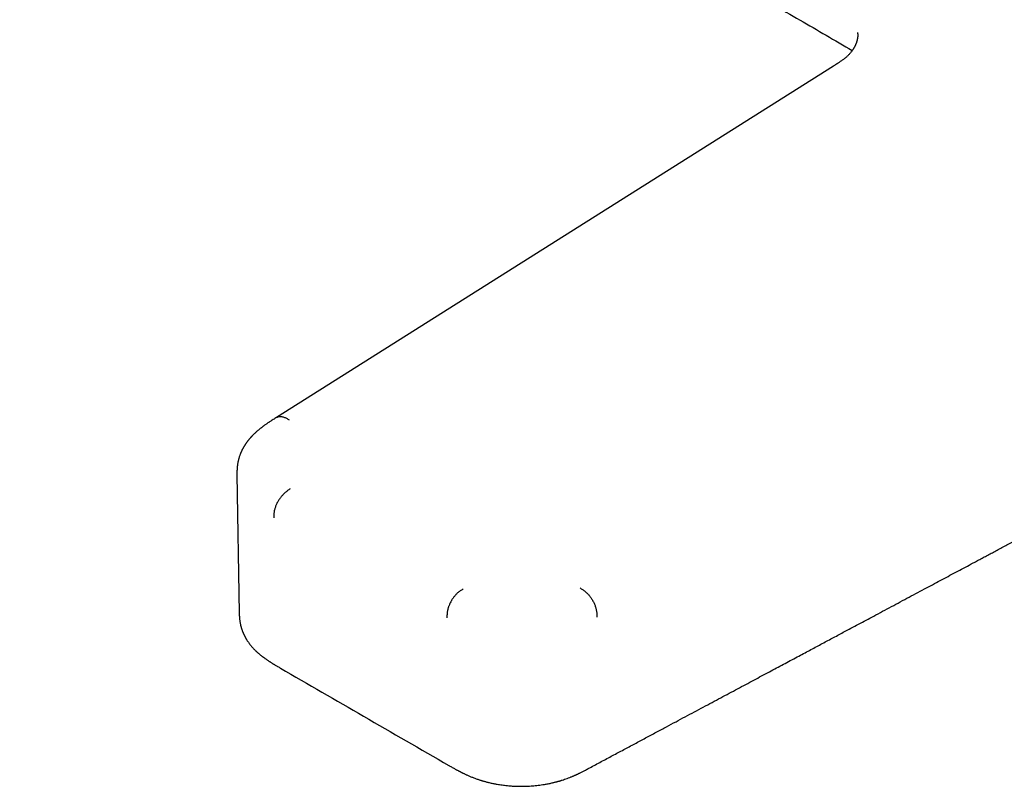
# Model space of a CAD drawing. Header units: millimetres. Extents: x 8 to 964, y 12 to 423.
# Tile 11 of 18: x 724 to 807, y 99 to 163. Entities that reach past the tile are written whole.
import ezdxf

# ---------------------------------------------------------------- set-up
doc = ezdxf.new("R2010")
doc.units = ezdxf.units.MM

msp = doc.modelspace()

# ---------------------------------------------------------------- linework, layer by layer
at = {"color": 7, "linetype": 'Continuous', "lineweight": 30}
for p, q in [((742.586, 125.079), (742.777, 113.432)), ((742.776, 113.432), (742.777, 113.427))]:
    msp.add_line(p, q, dxfattribs=at)
at = {"color": 7, "linetype": 'Continuous', "lineweight": 30, "flags": 128}
msp.add_lwpolyline([(792.778, 159.423), (770.131, 145.143), (745.899, 129.865)], dxfattribs=at)
at = {"color": 7, "linetype": 'Continuous', "lineweight": 30}
for points, knots in [([(724.304, 202.249), (724.44, 202.167), (724.915, 201.88), (726.914, 200.677), (730.3, 198.64), (734.873, 195.895), (739.448, 193.154), (744.027, 190.418), (748.608, 187.686), (753.191, 184.958), (757.778, 182.234), (762.367, 179.515), (766.958, 176.8), (771.552, 174.09), (776.149, 171.383), (780.749, 168.682), (785.351, 165.984), (789.884, 163.332), (792.886, 161.581), (794.351, 160.726)], [0, 0, 0, 0, 0.005865, 0.020446, 0.085948, 0.15145, 0.216952, 0.282455, 0.347959, 0.413463, 0.478967, 0.544472, 0.609977, 0.675483, 0.740988, 0.806494, 0.872001, 0.937507, 1, 1, 1, 1]), ([(794.794, 162.228), (794.794, 162.228), (794.794, 162.228), (794.794, 162.226), (794.795, 162.224), (794.797, 162.213), (794.799, 162.202), (794.801, 162.19), (794.805, 162.168), (794.807, 162.147), (794.809, 162.127), (794.811, 162.109), (794.812, 162.091), (794.813, 162.07), (794.814, 162.045), (794.814, 162.019), (794.814, 161.991), (794.813, 161.966), (794.812, 161.943), (794.811, 161.922), (794.809, 161.902), (794.808, 161.881), (794.805, 161.855), (794.802, 161.825), (794.798, 161.794), (794.793, 161.764), (794.788, 161.732), (794.782, 161.696), (794.773, 161.653), (794.762, 161.607), (794.75, 161.559), (794.736, 161.508), (794.721, 161.457), (794.704, 161.407), (794.688, 161.36), (794.672, 161.317), (794.655, 161.275), (794.635, 161.226), (794.615, 161.182), (794.597, 161.144), (794.584, 161.117), (794.572, 161.092), (794.56, 161.07), (794.549, 161.048), (794.537, 161.024), (794.519, 160.992), (794.496, 160.952), (794.467, 160.901), (794.431, 160.843), (794.392, 160.783), (794.364, 160.743), (794.351, 160.726)], [0, 0, 0, 0, 0.010916, 0.022543, 0.044619, 0.069809, 0.099814, 0.13258, 0.16623, 0.198521, 0.21981, 0.239437, 0.259108, 0.278411, 0.299982, 0.325561, 0.345166, 0.365228, 0.382617, 0.396915, 0.410203, 0.423234, 0.44025, 0.46033, 0.480336, 0.498267, 0.515477, 0.534884, 0.558086, 0.584038, 0.61083, 0.635725, 0.661867, 0.687495, 0.710234, 0.729376, 0.749052, 0.770702, 0.796896, 0.80997, 0.823131, 0.834724, 0.844705, 0.853235, 0.863634, 0.877227, 0.895877, 0.91841, 0.944839, 0.975182, 1, 1, 1, 1]), ([(794.351, 160.726), (794.327, 160.693), (794.278, 160.626), (794.2, 160.53), (794.121, 160.44), (794.043, 160.358), (793.969, 160.284), (793.894, 160.215), (793.819, 160.149), (793.746, 160.088), (793.674, 160.031), (793.595, 159.97), (793.504, 159.903), (793.4, 159.829), (793.292, 159.755), (793.205, 159.697), (793.142, 159.655), (793.102, 159.63), (793.064, 159.605), (793.024, 159.579), (792.976, 159.549), (792.917, 159.511), (792.849, 159.468), (792.801, 159.438), (792.777, 159.423)], [0, 0, 0, 0, 0.06469, 0.130773, 0.191706, 0.247964, 0.300313, 0.348746, 0.400785, 0.447367, 0.489846, 0.533504, 0.59153, 0.65228, 0.715689, 0.777353, 0.800113, 0.822052, 0.843174, 0.863746, 0.889185, 0.921621, 0.961049, 1, 1, 1, 1]), ([(772.266, 100.423), (772.588, 100.595), (773.229, 100.937), (774.182, 101.447), (775.122, 101.949), (776.046, 102.442), (776.955, 102.928), (777.848, 103.405), (778.702, 103.861), (779.518, 104.297), (780.297, 104.713), (781.062, 105.122), (781.815, 105.524), (782.554, 105.919), (783.281, 106.307), (783.995, 106.688), (784.696, 107.062), (785.384, 107.43), (786.059, 107.79), (786.721, 108.144), (787.358, 108.484), (787.971, 108.811), (788.559, 109.125), (789.136, 109.433), (789.702, 109.736), (790.24, 110.023), (790.751, 110.295), (791.235, 110.554), (791.713, 110.809), (792.187, 111.062), (792.659, 111.314), (793.13, 111.565), (793.871, 111.961), (794.878, 112.499), (796.229, 113.22), (797.647, 113.977), (799.131, 114.768), (800.554, 115.528), (801.917, 116.255), (803.222, 116.952), (804.214, 117.481), (804.896, 117.845), (805.274, 118.047), (805.655, 118.25), (806.042, 118.456), (806.439, 118.668), (806.846, 118.885), (807.264, 119.108), (807.712, 119.347), (808.193, 119.604), (808.707, 119.878), (809.235, 120.16), (809.776, 120.448), (810.329, 120.743), (810.897, 121.046), (811.497, 121.366), (812.132, 121.705), (812.801, 122.062), (813.487, 122.428), (814.189, 122.802), (814.884, 123.173), (815.572, 123.54), (816.251, 123.902), (816.944, 124.271), (817.65, 124.648), (818.37, 125.032), (819.102, 125.422), (819.874, 125.833), (820.685, 126.266), (821.536, 126.72), (822.404, 127.183), (823.288, 127.654), (824.187, 128.133), (825.103, 128.622), (826.035, 129.118), (826.983, 129.624), (827.947, 130.137), (828.92, 130.656), (829.904, 131.181), (830.897, 131.71), (831.741, 132.16), (832.253, 132.433), (832.43, 132.527)], [0, 0, 0, 0, 0.016051, 0.031914, 0.047522, 0.062876, 0.077974, 0.092818, 0.107407, 0.120556, 0.133491, 0.146212, 0.158718, 0.171011, 0.183089, 0.194953, 0.206602, 0.218037, 0.229258, 0.240265, 0.251057, 0.261036, 0.270825, 0.280423, 0.28983, 0.299047, 0.30726, 0.315316, 0.323233, 0.331111, 0.338964, 0.346792, 0.354596, 0.375929, 0.397076, 0.422008, 0.446676, 0.47108, 0.49299, 0.514682, 0.536157, 0.542443, 0.548711, 0.554991, 0.561422, 0.568022, 0.574791, 0.581728, 0.588833, 0.597159, 0.605705, 0.614471, 0.623457, 0.632663, 0.642088, 0.651734, 0.662598, 0.673728, 0.685124, 0.696786, 0.708714, 0.719789, 0.731084, 0.742598, 0.754332, 0.766287, 0.778461, 0.790855, 0.804742, 0.818895, 0.833315, 0.848, 0.862952, 0.87817, 0.893653, 0.909403, 0.925419, 0.941701, 0.957951, 0.974458, 0.991221, 1, 1, 1, 1]), ([(745.912, 129.873), (745.865, 129.845), (745.771, 129.788), (745.629, 129.701), (745.493, 129.615), (745.381, 129.543), (745.294, 129.486), (745.226, 129.44), (745.159, 129.394), (745.084, 129.343), (745, 129.284), (744.912, 129.221), (744.829, 129.16), (744.756, 129.106), (744.695, 129.059), (744.638, 129.016), (744.578, 128.969), (744.508, 128.913), (744.431, 128.849), (744.353, 128.784), (744.275, 128.717), (744.195, 128.645), (744.113, 128.571), (744.034, 128.496), (743.961, 128.424), (743.899, 128.362), (743.847, 128.308), (743.804, 128.262), (743.763, 128.218), (743.725, 128.175), (743.688, 128.134), (743.652, 128.092), (743.615, 128.048), (743.572, 127.997), (743.524, 127.937), (743.477, 127.876), (743.432, 127.816), (743.394, 127.763), (743.357, 127.711), (743.32, 127.658), (743.285, 127.605), (743.253, 127.555), (743.224, 127.51), (743.197, 127.467), (743.171, 127.422), (743.146, 127.38), (743.122, 127.338), (743.097, 127.293), (743.071, 127.245), (743.045, 127.195), (743.018, 127.142), (742.994, 127.092), (742.971, 127.043), (742.948, 126.994), (742.922, 126.936), (742.896, 126.873), (742.871, 126.812), (742.846, 126.748), (742.816, 126.664), (742.782, 126.565), (742.75, 126.461), (742.724, 126.367), (742.701, 126.278), (742.68, 126.184), (742.659, 126.082), (742.638, 125.964), (742.619, 125.834), (742.604, 125.7), (742.595, 125.592), (742.59, 125.509), (742.587, 125.447), (742.585, 125.395), (742.584, 125.349), (742.584, 125.308), (742.583, 125.262), (742.583, 125.208), (742.584, 125.146), (742.585, 125.102), (742.585, 125.079)], [0, 0, 0, 0, 0.025958, 0.053219, 0.079667, 0.10353, 0.117247, 0.130363, 0.142949, 0.156774, 0.1738, 0.192286, 0.208954, 0.223698, 0.236212, 0.246477, 0.258097, 0.273174, 0.28963, 0.306973, 0.322494, 0.339934, 0.35946, 0.376418, 0.393256, 0.409682, 0.4195, 0.430385, 0.440466, 0.44943, 0.458587, 0.467713, 0.47683, 0.487203, 0.500567, 0.515195, 0.52524, 0.537327, 0.548462, 0.557463, 0.569516, 0.580507, 0.587442, 0.596261, 0.606094, 0.613853, 0.62107, 0.6305, 0.639966, 0.648414, 0.658447, 0.670071, 0.677285, 0.686066, 0.697766, 0.709612, 0.720294, 0.731235, 0.744294, 0.765383, 0.784262, 0.799057, 0.814474, 0.830157, 0.846821, 0.865878, 0.88895, 0.910482, 0.93012, 0.939447, 0.948601, 0.957654, 0.96271, 0.968362, 0.974686, 0.981985, 0.990396, 1, 1, 1, 1]), ([(745.912, 129.872), (745.935, 129.885), (745.983, 129.911), (746.062, 129.937), (746.145, 129.954), (746.232, 129.959), (746.321, 129.954), (746.419, 129.937), (746.524, 129.907), (746.635, 129.862), (746.746, 129.808), (746.857, 129.745), (746.93, 129.701), (746.967, 129.679)], [0, 0, 0, 0, 0.083437, 0.169432, 0.25503, 0.340085, 0.424507, 0.508262, 0.607912, 0.70675, 0.804932, 0.90262, 1, 1, 1, 1]), ([(747.056, 123.874), (747.022, 123.851), (746.953, 123.805), (746.849, 123.733), (746.744, 123.653), (746.638, 123.565), (746.538, 123.472), (746.445, 123.376), (746.359, 123.28), (746.275, 123.177), (746.194, 123.068), (746.117, 122.954), (746.045, 122.837), (745.977, 122.716), (745.916, 122.594), (745.862, 122.471), (745.815, 122.348), (745.775, 122.226), (745.74, 122.098), (745.713, 121.965), (745.694, 121.83), (745.684, 121.698), (745.68, 121.57), (745.68, 121.487), (745.68, 121.445)], [0, 0, 0, 0, 0.0479958, 0.0962074, 0.1447778, 0.1938218, 0.2434346, 0.2852612, 0.3275276, 0.3702034, 0.4132242, 0.4564949, 0.4998983, 0.5433047, 0.5865844, 0.6296196, 0.6723142, 0.7146024, 0.7564525, 0.8060937, 0.8551641, 0.9037572, 0.9519878, 1, 1, 1, 1]), ([(761.628, 115.461), (761.593, 115.44), (761.523, 115.398), (761.417, 115.33), (761.31, 115.255), (761.202, 115.171), (761.101, 115.08), (761.006, 114.986), (760.919, 114.889), (760.839, 114.791), (760.765, 114.692), (760.702, 114.598), (760.66, 114.531), (760.637, 114.493), (760.63, 114.481), (760.623, 114.469), (760.616, 114.457), (760.609, 114.445), (760.58, 114.394), (760.533, 114.307), (760.476, 114.187), (760.43, 114.077), (760.393, 113.979), (760.362, 113.887), (760.337, 113.804), (760.321, 113.741), (760.312, 113.702), (760.307, 113.68), (760.303, 113.662), (760.3, 113.646), (760.291, 113.603), (760.278, 113.528), (760.264, 113.417), (760.254, 113.297), (760.25, 113.169), (760.25, 113.081), (760.249, 113.035)], [0, 0, 0, 0, 0.04632, 0.093218, 0.140834, 0.189282, 0.238663, 0.280585, 0.32322, 0.36655, 0.403449, 0.440747, 0.473849, 0.478201, 0.482556, 0.486915, 0.491276, 0.495641, 0.500008, 0.546159, 0.588234, 0.626172, 0.659974, 0.689679, 0.721137, 0.746411, 0.754815, 0.762254, 0.768733, 0.774257, 0.778829, 0.81423, 0.854092, 0.898345, 0.946961, 1, 1, 1, 1]), ([(771.445, 115.548), (771.482, 115.525), (771.556, 115.481), (771.667, 115.41), (771.779, 115.331), (771.89, 115.243), (771.995, 115.15), (772.091, 115.054), (772.18, 114.956), (772.266, 114.851), (772.349, 114.74), (772.427, 114.624), (772.5, 114.503), (772.568, 114.379), (772.629, 114.253), (772.684, 114.127), (772.731, 114), (772.771, 113.875), (772.805, 113.744), (772.833, 113.609), (772.852, 113.47), (772.863, 113.336), (772.868, 113.206), (772.868, 113.121), (772.869, 113.078)], [0, 0, 0, 0, 0.048541, 0.097241, 0.146193, 0.195479, 0.245174, 0.286944, 0.329045, 0.37146, 0.414143, 0.457021, 0.500002, 0.542982, 0.58586, 0.628542, 0.670957, 0.713058, 0.754828, 0.804522, 0.853808, 0.90276, 0.951459, 1, 1, 1, 1]), ([(742.776, 113.427), (742.777, 113.41), (742.777, 113.371), (742.779, 113.315), (742.78, 113.262), (742.782, 113.218), (742.784, 113.18), (742.787, 113.115), (742.793, 113.03), (742.803, 112.926), (742.814, 112.83), (742.827, 112.737), (742.842, 112.644), (742.859, 112.554), (742.877, 112.469), (742.895, 112.39), (742.915, 112.31), (742.937, 112.231), (742.96, 112.153), (742.985, 112.076), (743.013, 111.992), (743.045, 111.906), (743.077, 111.823), (743.107, 111.752), (743.135, 111.689), (743.162, 111.629), (743.191, 111.567), (743.22, 111.51), (743.248, 111.455), (743.274, 111.406), (743.299, 111.361), (743.321, 111.323), (743.34, 111.29), (743.359, 111.256), (743.381, 111.221), (743.411, 111.171), (743.449, 111.111), (743.496, 111.041), (743.545, 110.97), (743.596, 110.899), (743.65, 110.826), (743.707, 110.753), (743.774, 110.671), (743.851, 110.58), (743.936, 110.486), (744.03, 110.387), (744.108, 110.308), (744.173, 110.245), (744.218, 110.203), (744.262, 110.162), (744.304, 110.124), (744.345, 110.088), (744.392, 110.047), (744.447, 109.999), (744.509, 109.947), (744.574, 109.895), (744.64, 109.842), (744.7, 109.795), (744.754, 109.754), (744.805, 109.715), (744.86, 109.675), (744.914, 109.636), (744.972, 109.594), (745.037, 109.548), (745.115, 109.493), (745.203, 109.434), (745.293, 109.375), (745.378, 109.319), (745.458, 109.268), (745.527, 109.225), (745.585, 109.189), (745.632, 109.16), (745.682, 109.129), (745.742, 109.093), (745.816, 109.049), (745.905, 108.996), (746.01, 108.936), (746.124, 108.87), (746.205, 108.825), (746.244, 108.803)], [0, 0, 0, 0, 0.007344, 0.016002, 0.023173, 0.0289, 0.03393, 0.039247, 0.05639, 0.072192, 0.086897, 0.101688, 0.11715, 0.132405, 0.146408, 0.159502, 0.172907, 0.187084, 0.200548, 0.213743, 0.228315, 0.245446, 0.260088, 0.273329, 0.284463, 0.295292, 0.306676, 0.319306, 0.328171, 0.338157, 0.347266, 0.354465, 0.360407, 0.36694, 0.374101, 0.38154, 0.39666, 0.409913, 0.424345, 0.440519, 0.453861, 0.470512, 0.487004, 0.507093, 0.530384, 0.550804, 0.574835, 0.585697, 0.595708, 0.60568, 0.61532, 0.623644, 0.633021, 0.646308, 0.659457, 0.673126, 0.687602, 0.700978, 0.710558, 0.721035, 0.732669, 0.744047, 0.753817, 0.767747, 0.783091, 0.80091, 0.819546, 0.83572, 0.850935, 0.866099, 0.875267, 0.88428, 0.893286, 0.904524, 0.918744, 0.935598, 0.955299, 0.977822, 1, 1, 1, 1]), ([(746.244, 108.803), (746.243, 108.803), (746.241, 108.805), (746.238, 108.806), (746.237, 108.807)], [0, 0, 0, 0, 0.547461, 1, 1, 1, 1]), ([(746.238, 108.807), (748.571, 107.457), (753.299, 104.723), (758.027, 101.998), (760.421, 100.619)], [0, 0, 0, 0, 0.493629, 1, 1, 1, 1]), ([(760.415, 100.622), (760.444, 100.605), (760.519, 100.561), (760.636, 100.492), (760.764, 100.419), (760.882, 100.352), (760.991, 100.292), (761.089, 100.238), (761.178, 100.19), (761.256, 100.149), (761.324, 100.114), (761.381, 100.084), (761.429, 100.06), (761.468, 100.04), (761.499, 100.025), (761.525, 100.012), (761.556, 99.996), (761.601, 99.975), (761.662, 99.945), (761.739, 99.908), (761.829, 99.866), (761.927, 99.821), (762.076, 99.755), (762.273, 99.671), (762.482, 99.589), (762.651, 99.525), (762.776, 99.48), (762.893, 99.44), (762.99, 99.408), (763.066, 99.383), (763.123, 99.365), (763.169, 99.351), (763.221, 99.335), (763.289, 99.315), (763.382, 99.288), (763.495, 99.256), (763.62, 99.224), (763.75, 99.191), (763.938, 99.147), (764.18, 99.095), (764.448, 99.044), (764.683, 99.006), (764.892, 98.976), (765.108, 98.948), (765.336, 98.924), (765.551, 98.905), (765.752, 98.891), (765.937, 98.88), (766.127, 98.873), (766.323, 98.868), (766.528, 98.866), (766.742, 98.868), (766.971, 98.875), (767.204, 98.886), (767.441, 98.902), (767.681, 98.924), (767.932, 98.951), (768.192, 98.985), (768.42, 99.02), (768.613, 99.054), (768.77, 99.083), (768.923, 99.114), (769.066, 99.145), (769.195, 99.175), (769.308, 99.203), (769.406, 99.228), (769.49, 99.25), (769.559, 99.269), (769.613, 99.284), (769.654, 99.296), (769.684, 99.304), (769.711, 99.313), (769.747, 99.323), (769.798, 99.338), (769.861, 99.358), (769.982, 99.396), (770.154, 99.453), (770.371, 99.531), (770.547, 99.598), (770.683, 99.652), (770.779, 99.692), (770.873, 99.731), (770.951, 99.765), (771.012, 99.792), (771.054, 99.81), (771.089, 99.826), (771.119, 99.84), (771.147, 99.852), (771.181, 99.868), (771.225, 99.888), (771.281, 99.915), (771.349, 99.947), (771.429, 99.985), (771.52, 100.03), (771.622, 100.081), (771.735, 100.138), (771.858, 100.202), (771.992, 100.273), (772.131, 100.348), (772.224, 100.4), (772.27, 100.425)], [0, 0, 0, 0, 0.0091254, 0.0232946, 0.0363859, 0.0483954, 0.0593208, 0.0691609, 0.0779149, 0.0855825, 0.0921638, 0.0976608, 0.1022363, 0.1059904, 0.1089234, 0.111071, 0.1135177, 0.1179307, 0.1237211, 0.1308889, 0.1394344, 0.1487273, 0.1580272, 0.1799782, 0.2019899, 0.2130268, 0.224077, 0.2342009, 0.2428025, 0.2484881, 0.2532226, 0.2570016, 0.2599982, 0.2660702, 0.2737068, 0.2829082, 0.2934139, 0.3039363, 0.3143012, 0.3381091, 0.3610444, 0.3768933, 0.3925466, 0.4089586, 0.4262248, 0.4443474, 0.4577406, 0.4715685, 0.4858327, 0.5005351, 0.5156741, 0.531675, 0.5487859, 0.5670071, 0.5842771, 0.6024387, 0.6214915, 0.6414341, 0.6622647, 0.6743438, 0.6867012, 0.699159, 0.7106391, 0.72096, 0.7301225, 0.7381274, 0.744962, 0.7506457, 0.7551787, 0.7585594, 0.7607905, 0.7624969, 0.7654537, 0.7696734, 0.7751528, 0.7814203, 0.8001807, 0.8190676, 0.8378893, 0.8467278, 0.8554722, 0.8641236, 0.8724624, 0.8770009, 0.8809242, 0.8842325, 0.8869258, 0.8891811, 0.8922109, 0.8963933, 0.9017282, 0.908216, 0.9158569, 0.9246515, 0.9346002, 0.9457032, 0.9579604, 0.971371, 0.9859329, 1, 1, 1, 1])]:
    msp.add_open_spline(points, degree=3, knots=knots, dxfattribs=at)

doc.saveas('drawing.dxf')
